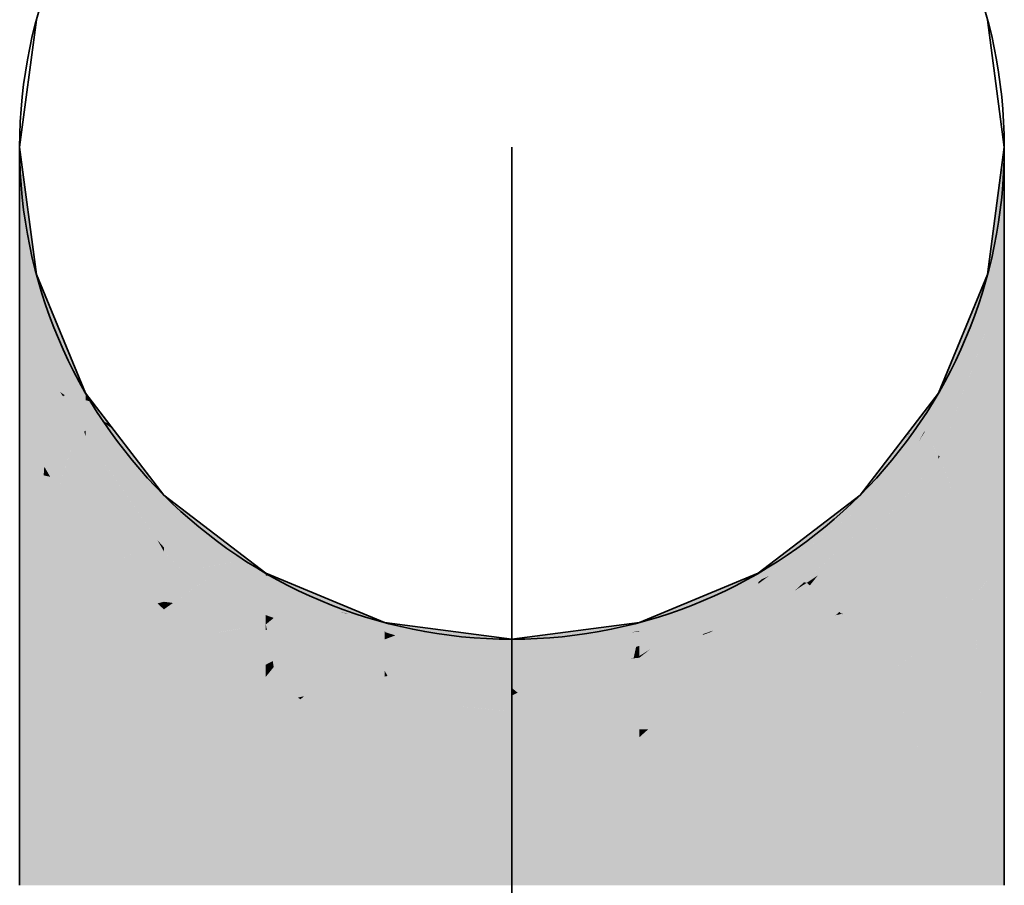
# Model space of a CAD drawing. Extents: x -459 to 541, y -543 to 550.
# Tile 216 of 256: x -279.77 to -278.01, y 484.73 to 486.27. Entities that reach past the tile are written whole.
import ezdxf

# ---------------------------------------------------------------- set-up
doc = ezdxf.new("R2010")
doc.units = 0
doc.layers.get('0').update_dxf_attribs({"lineweight": 35})
doc.layers.add('0-Shading', color=7, linetype='Continuous', lineweight=35)
doc.layers.add('H_Vorlauf', color=1, linetype='Continuous', lineweight=35, true_color=0xff0000)

# ---------------------------------------------------------------- blocks, each defined once
blk = doc.blocks.new('3D-Ansicht-A07ALAKT1N', base_point=(-428.9481, 427.085))
at = {"layer": '0-Shading', "color": 16, "true_color": 0x810000}
for points in [[(-279.7379, 485.8193), (-279.7679, 486.047), (-279.7379, 485.782), (-279.7679, 486.002)], [(-278.0078, 486.0269), (-278.0078, 486.047), (-278.0378, 485.7946), (-278.0378, 485.8193)], [(-278.0078, 486.002), (-278.0078, 486.0269), (-278.0378, 485.782), (-278.0378, 485.7946)]]:
    blk.add_solid(points, dxfattribs=at)
at = {"layer": '0-Shading', "color": 16, "true_color": 0x850000}
for points in [[(-279.7379, 485.782), (-279.7679, 486.002), (-279.7379, 485.6729), (-279.7679, 485.8702)], [(-278.0078, 485.9818), (-278.0078, 486.002), (-278.0378, 485.7249), (-278.0378, 485.782)], [(-278.0378, 485.6729), (-278.0078, 485.9818), (-278.0286, 485.8044)], [(-278.0378, 485.6729), (-278.0244, 485.7613), (-278.0078, 485.9818), (-278.0078, 485.901)], [(-278.0244, 485.7613), (-278.0078, 485.8702), (-278.0078, 485.901)], [(-279.7239, 485.7856), (-279.7379, 485.8193), (-279.7379, 485.782)], [(-278.1258, 485.577), (-278.0378, 485.7946), (-278.0624, 485.76), (-278.0378, 485.8193)], [(-278.0378, 485.7249), (-278.0378, 485.6729), (-278.0286, 485.8044)], [(-279.6993, 485.7263), (-279.7239, 485.7856), (-279.7216, 485.7474), (-279.7379, 485.782)], [(-279.7216, 485.7474), (-279.7379, 485.782), (-279.7239, 485.7496)], [(-278.0378, 485.782), (-278.0378, 485.7946), (-278.1258, 485.577)], [(-279.6993, 485.6922), (-279.6903, 485.6805), (-279.7239, 485.7496), (-279.7216, 485.7474)], [(-279.7216, 485.7474), (-279.6903, 485.6805), (-279.6993, 485.7263), (-279.6689, 485.6528)], [(-278.1258, 485.577), (-278.0624, 485.76), (-278.1258, 485.607)], [(-279.6689, 485.6212), (-279.65, 485.5944), (-279.6993, 485.6922), (-279.6903, 485.6805)], [(-279.6903, 485.6805), (-279.65, 485.5944), (-279.6689, 485.6528), (-279.65, 485.607)], [(-279.65, 485.577), (-279.65, 485.5944), (-279.6689, 485.6212)]]:
    blk.add_solid(points, dxfattribs=at)
at = {"layer": '0-Shading', "color": 16, "true_color": 0x890000}
for points in [[(-279.7379, 485.6729), (-279.7679, 485.8702), (-279.7379, 485.4994), (-279.7679, 485.6604)], [(-278.0378, 485.6242), (-278.0078, 485.8702), (-278.0244, 485.7613)], [(-278.0378, 485.6242), (-278.0159, 485.6507), (-278.0078, 485.8702), (-278.0078, 485.7394)], [(-278.0244, 485.7613), (-278.0378, 485.6729), (-278.0378, 485.6242)], [(-278.0159, 485.6507), (-278.0078, 485.6604), (-278.0078, 485.7394)], [(-278.0219, 485.5851), (-278.0078, 485.6604), (-278.0159, 485.6507)], [(-278.0378, 485.4994), (-278.0219, 485.5851), (-278.0378, 485.6242), (-278.0159, 485.6507)], [(-279.638, 485.5914), (-279.65, 485.607), (-279.65, 485.5944)], [(-278.1577, 485.5414), (-278.1258, 485.577), (-278.1816, 485.5342), (-278.1258, 485.607)], [(-279.638, 485.562), (-279.65, 485.5944), (-279.65, 485.577)], [(-279.638, 485.562), (-279.6084, 485.5529), (-279.65, 485.5944), (-279.638, 485.5914)], [(-278.1529, 485.5429), (-278.1258, 485.577), (-278.1577, 485.5414)], [(-279.638, 485.562), (-279.6, 485.5419), (-279.6212, 485.5568)], [(-279.638, 485.562), (-279.5101, 485.401), (-279.6, 485.5419), (-279.5101, 485.4248)], [(-279.6, 485.5419), (-279.6084, 485.5529), (-279.6212, 485.5568)], [(-278.2656, 485.4115), (-278.2656, 485.401), (-278.1577, 485.5414), (-278.1529, 485.5429)], [(-278.2656, 485.4115), (-278.1577, 485.5414), (-278.2312, 485.4596)], [(-278.2312, 485.4596), (-278.1577, 485.5414), (-278.1768, 485.5357)], [(-278.1816, 485.5342), (-278.2212, 485.4827), (-278.1776, 485.5354), (-278.1795, 485.5324)], [(-278.1768, 485.5357), (-278.1795, 485.5324), (-278.1839, 485.5257)], [(-278.1795, 485.5324), (-278.1768, 485.5357), (-278.1776, 485.5354)], [(-278.1795, 485.5324), (-278.2212, 485.4827), (-278.2312, 485.4596), (-278.2656, 485.4213)], [(-278.1795, 485.5324), (-278.2312, 485.4596), (-278.1839, 485.5257)], [(-278.2212, 485.4827), (-278.2656, 485.4248), (-278.2656, 485.4213)], [(-278.2656, 485.4213), (-278.2656, 485.4115), (-278.2312, 485.4596)]]:
    blk.add_solid(points, dxfattribs=at)
at = {"layer": '0-Shading', "color": 14, "true_color": 0x920000}
for points in [[(-279.7239, 485.7496), (-279.7379, 485.782), (-279.7379, 485.6729)], [(-278.1258, 485.577), (-278.1237, 485.4944), (-278.0378, 485.782), (-278.0457, 485.7038)], [(-278.0457, 485.7038), (-278.0378, 485.7249), (-278.0378, 485.782)], [(-279.6993, 485.6922), (-279.7239, 485.7496), (-279.7216, 485.6484), (-279.7379, 485.6729)], [(-278.1233, 485.4942), (-278.0378, 485.6729), (-278.1237, 485.4944), (-278.0378, 485.7249)], [(-279.6993, 485.6922), (-279.7216, 485.6484), (-279.6876, 485.6035), (-279.6958, 485.6093)], [(-279.6993, 485.6922), (-279.6876, 485.6035), (-279.6689, 485.6212)], [(-279.7216, 485.6484), (-279.7379, 485.6729), (-279.7239, 485.6438)], [(-279.7239, 485.6438), (-279.7133, 485.6216), (-279.7216, 485.6484), (-279.6958, 485.6093)], [(-279.7133, 485.6216), (-279.6993, 485.5924), (-279.6958, 485.6093), (-279.6903, 485.601)], [(-279.6958, 485.6093), (-279.6903, 485.601), (-279.6876, 485.6035)], [(-279.6689, 485.6212), (-279.6876, 485.6035), (-279.65, 485.577)], [(-279.6689, 485.5287), (-279.65, 485.5399), (-279.6993, 485.5924), (-279.6903, 485.601)], [(-279.6876, 485.6035), (-279.6903, 485.601), (-279.65, 485.577), (-279.65, 485.5399)], [(-278.1237, 485.4944), (-278.1258, 485.577), (-278.1258, 485.4955)], [(-279.6689, 485.5287), (-279.65, 485.4891), (-279.6528, 485.5382), (-279.65, 485.5307)], [(-279.65, 485.5307), (-279.65, 485.5399), (-279.6528, 485.5382)], [(-278.1258, 485.4891), (-278.1237, 485.4944), (-278.1258, 485.4955)], [(-278.1258, 485.4891), (-278.1233, 485.4942), (-278.1237, 485.4944)]]:
    blk.add_solid(points, dxfattribs=at)
at = {"layer": '0-Shading', "color": 14, "true_color": 0x8c0000}
for points in [[(-279.7379, 485.4994), (-279.7679, 485.6604), (-279.7379, 485.2731), (-279.7679, 485.387)], [(-278.0378, 485.2731), (-278.0078, 485.4899), (-278.0219, 485.5851), (-278.0078, 485.6604)], [(-278.0378, 485.2731), (-278.0219, 485.5851), (-278.0378, 485.4994)], [(-278.0078, 485.4899), (-278.0378, 485.2731), (-278.0219, 485.3338)], [(-278.0078, 485.387), (-278.0078, 485.4899), (-278.0219, 485.3338)], [(-279.3279, 485.281), (-279.3279, 485.2849), (-279.5101, 485.401), (-279.5101, 485.4248)], [(-278.2656, 485.4213), (-278.2656, 485.4248), (-278.4478, 485.2689), (-278.4478, 485.2849)], [(-278.4341, 485.2776), (-278.2656, 485.4213), (-278.4412, 485.2744)], [(-278.2656, 485.4213), (-278.4341, 485.2776), (-278.3823, 485.3145), (-278.4289, 485.28)], [(-278.2656, 485.4213), (-278.3823, 485.3145), (-278.2656, 485.4115)], [(-278.3823, 485.3145), (-278.2656, 485.401), (-278.2656, 485.4115)], [(-279.3322, 485.2839), (-279.5101, 485.401), (-279.4293, 485.3411)], [(-279.3812, 485.3055), (-279.3279, 485.281), (-279.4293, 485.3411), (-279.3322, 485.2839)], [(-279.3279, 485.2659), (-279.3279, 485.281), (-279.3812, 485.3055)], [(-278.4341, 485.2776), (-278.4478, 485.2659), (-278.4289, 485.28)], [(-278.4478, 485.2689), (-278.4478, 485.2659), (-278.4412, 485.2744), (-278.4341, 485.2776)]]:
    blk.add_solid(points, dxfattribs=at)
at = {"layer": '0-Shading', "color": 14, "true_color": 0x9d0000}
for points in [[(-279.7239, 485.6438), (-279.7379, 485.6729), (-279.7379, 485.4994)], [(-278.1015, 485.433), (-278.0378, 485.6242), (-278.1233, 485.4942), (-278.0378, 485.6729)], [(-279.7133, 485.6216), (-279.7239, 485.6438), (-279.725, 485.6327)], [(-279.7379, 485.4994), (-279.7133, 485.6216), (-279.725, 485.6327)], [(-278.0518, 485.4756), (-278.0378, 485.4994), (-278.0422, 485.6111), (-278.0378, 485.6242)], [(-279.7379, 485.4994), (-279.7239, 485.4756), (-279.7133, 485.6216), (-279.6993, 485.5924)], [(-278.1015, 485.433), (-278.0922, 485.4066), (-278.0422, 485.6111), (-278.0518, 485.4756)], [(-279.7239, 485.4756), (-279.6689, 485.5287), (-279.6993, 485.5924)], [(-279.638, 485.562), (-279.65, 485.577), (-279.65, 485.5399)], [(-278.1505, 485.5389), (-278.1258, 485.577), (-278.1529, 485.5429)], [(-278.1258, 485.4955), (-278.1258, 485.577), (-278.1505, 485.5389)], [(-279.65, 485.5399), (-279.5786, 485.4334), (-279.638, 485.562), (-279.5101, 485.401)], [(-279.65, 485.5307), (-279.5851, 485.4365), (-279.65, 485.5399), (-279.5786, 485.4334)], [(-278.2656, 485.3621), (-278.1505, 485.5389), (-278.2656, 485.401), (-278.1529, 485.5429)], [(-278.1505, 485.5389), (-278.1839, 485.4876), (-278.1613, 485.5196), (-278.1997, 485.4574)], [(-278.1505, 485.5389), (-278.1613, 485.5196), (-278.15, 485.5379)], [(-278.1613, 485.5196), (-278.1258, 485.4955), (-278.15, 485.5379)], [(-279.7239, 485.4756), (-279.7133, 485.4575), (-279.6689, 485.5287), (-279.6876, 485.4703)], [(-279.65, 485.4121), (-279.65, 485.4891), (-279.679, 485.497), (-279.6689, 485.5287)], [(-279.65, 485.5307), (-279.65, 485.4891), (-279.6287, 485.4998)], [(-278.126, 485.4957), (-278.1613, 485.5196), (-278.1462, 485.466), (-278.2656, 485.3313)], [(-278.2656, 485.3508), (-278.2656, 485.3313), (-278.1613, 485.5196)], [(-279.65, 485.4891), (-279.5219, 485.3445), (-279.6287, 485.4998)], [(-279.6993, 485.4336), (-279.65, 485.3493), (-279.679, 485.497), (-279.65, 485.4121)], [(-278.1839, 485.4876), (-278.2656, 485.3621), (-278.1997, 485.4574), (-278.2656, 485.3508)], [(-278.1258, 485.4955), (-278.126, 485.4957), (-278.1258, 485.4891), (-278.1462, 485.466)], [(-278.1258, 485.4891), (-278.1044, 485.441), (-278.1233, 485.4942)], [(-278.1258, 485.4891), (-278.1258, 485.3603), (-278.1044, 485.441), (-278.1173, 485.3857)], [(-279.7133, 485.4575), (-279.6993, 485.4336), (-279.6876, 485.4703)], [(-279.5851, 485.4365), (-279.5219, 485.3445), (-279.5786, 485.4334), (-279.5101, 485.3313)], [(-279.5786, 485.4334), (-279.5101, 485.3313), (-279.5101, 485.401)], [(-278.1258, 485.3493), (-278.0922, 485.4066), (-278.1258, 485.3603), (-278.1015, 485.433)], [(-278.1173, 485.3857), (-278.1015, 485.433), (-278.1044, 485.441)]]:
    blk.add_solid(points, dxfattribs=at)
at = {"layer": '0-Shading', "color": 14, "true_color": 0xa60000}
for points in [[(-279.7239, 485.4756), (-279.7379, 485.4994), (-279.7379, 485.2731)], [(-278.0518, 485.4756), (-278.0644, 485.2411), (-278.0378, 485.4994), (-278.0518, 485.2563)], [(-278.0518, 485.2563), (-278.0378, 485.2731), (-278.0378, 485.4994)], [(-279.7133, 485.4575), (-279.7239, 485.4756), (-279.725, 485.46)], [(-278.0518, 485.4756), (-278.0922, 485.4066), (-278.071, 485.2805)], [(-278.0644, 485.2411), (-278.0518, 485.4756), (-278.071, 485.2805)], [(-279.7379, 485.2731), (-279.7133, 485.4575), (-279.725, 485.46)], [(-279.7379, 485.2731), (-279.7239, 485.2563), (-279.7133, 485.4575), (-279.6993, 485.4336)], [(-279.65, 485.167), (-279.65, 485.3493), (-279.7239, 485.2563), (-279.6993, 485.4336)], [(-279.4293, 485.3411), (-279.5101, 485.401), (-279.5101, 485.3313)], [(-278.2656, 485.401), (-278.4478, 485.2102), (-278.3217, 485.3153)], [(-278.2656, 485.401), (-278.3411, 485.345), (-278.4478, 485.2102), (-278.4135, 485.2649)], [(-278.3217, 485.3153), (-278.2656, 485.3621), (-278.2656, 485.401)], [(-278.1258, 485.1906), (-278.0922, 485.4066), (-278.1258, 485.3493)], [(-278.1258, 485.1906), (-278.1032, 485.2704), (-278.0922, 485.4066), (-278.084, 485.3582)], [(-278.2656, 485.3621), (-278.366, 485.2689), (-278.3411, 485.2811), (-278.3609, 485.268)], [(-278.2656, 485.3621), (-278.3411, 485.2811), (-278.2656, 485.3508)], [(-278.3306, 485.3018), (-278.2656, 485.3621), (-278.3217, 485.3153)], [(-278.1032, 485.2704), (-278.0819, 485.3456), (-278.084, 485.3582)], [(-279.4514, 485.2923), (-279.3812, 485.3055), (-279.5101, 485.3313), (-279.4293, 485.3411)], [(-278.3411, 485.345), (-278.3823, 485.3145), (-278.4135, 485.2649)], [(-278.2656, 485.3508), (-278.3411, 485.2811), (-278.2656, 485.3441), (-278.3215, 485.2942)], [(-278.3215, 485.2942), (-278.2656, 485.3313), (-278.2656, 485.3441)], [(-278.0644, 485.2411), (-278.0819, 485.3456), (-278.1258, 485.167), (-278.1258, 485.1906)], [(-279.3279, 485.2456), (-279.3279, 485.2659), (-279.3869, 485.3044), (-279.3812, 485.3055)], [(-278.3823, 485.2538), (-278.3306, 485.3018), (-278.4478, 485.2102), (-278.3217, 485.3153)], [(-278.4478, 485.2447), (-278.4478, 485.2268), (-278.3823, 485.3145), (-278.4135, 485.2649)], [(-278.4167, 485.2778), (-278.3823, 485.3145), (-278.4289, 485.28)], [(-279.3869, 485.3044), (-279.4514, 485.2923), (-279.3405, 485.2582), (-279.4293, 485.2776)], [(-279.4293, 485.2776), (-279.3279, 485.2102), (-279.3405, 485.2582), (-279.3279, 485.2456)], [(-278.4478, 485.2447), (-278.4167, 485.2778), (-278.4478, 485.2659), (-278.4289, 485.28)], [(-278.4478, 485.2268), (-278.4478, 485.2102), (-278.4135, 485.2649)], [(-278.366, 485.2689), (-278.3823, 485.2538), (-278.3609, 485.268)]]:
    blk.add_solid(points, dxfattribs=at)
at = {"layer": '0-Shading', "color": 14, "true_color": 0xaf0000}
for points in [[(-279.65, 485.4891), (-279.65, 485.4121), (-279.5219, 485.3445), (-279.6078, 485.3477)], [(-278.2656, 485.2407), (-278.2656, 485.2204), (-278.2082, 485.349), (-278.1258, 485.4891)], [(-278.1258, 485.4891), (-278.2656, 485.2204), (-278.1757, 485.3032)], [(-278.2082, 485.349), (-278.1258, 485.4891), (-278.1462, 485.466)], [(-278.1258, 485.4891), (-278.1757, 485.3032), (-278.1258, 485.3603), (-278.1462, 485.3304)], [(-278.1941, 485.3756), (-278.1462, 485.466), (-278.1592, 485.4513)], [(-278.2656, 485.3313), (-278.1941, 485.3756), (-278.1592, 485.4513)], [(-279.6303, 485.3821), (-279.65, 485.4121), (-279.65, 485.3493)], [(-279.6078, 485.3477), (-279.6303, 485.3821), (-279.65, 485.3493)], [(-278.2656, 485.3313), (-278.2656, 485.2515), (-278.1941, 485.3756), (-278.2082, 485.349)], [(-278.1462, 485.3304), (-278.1258, 485.3493), (-278.1258, 485.3603)], [(-279.5964, 485.3051), (-279.65, 485.3493), (-279.6, 485.3032)], [(-279.6078, 485.3477), (-279.65, 485.3493), (-279.5841, 485.3116), (-279.5964, 485.3051)], [(-279.5218, 485.3444), (-279.5219, 485.3445), (-279.5841, 485.3116), (-279.6078, 485.3477)], [(-279.5964, 485.3051), (-279.5101, 485.234), (-279.5218, 485.3444), (-279.5101, 485.3242)], [(-279.5101, 485.3242), (-279.5101, 485.3313), (-279.5219, 485.3445)], [(-278.2656, 485.2515), (-278.2656, 485.2407), (-278.2082, 485.349)], [(-279.5217, 485.2311), (-279.5101, 485.234), (-279.6, 485.3032), (-279.5964, 485.3051)], [(-279.5101, 485.2204), (-279.5101, 485.234), (-279.5217, 485.2311)], [(-279.1138, 485.1808), (-279.1156, 485.181), (-279.1156, 485.18)], [(-279.087, 485.1774), (-279.1138, 485.1808), (-279.0887, 485.1767), (-279.1156, 485.18)], [(-279.0887, 485.1767), (-279.1156, 485.18), (-279.0962, 485.1739)], [(-279.0962, 485.1739), (-279.1156, 485.18), (-279.1156, 485.1666)], [(-279.1156, 485.134), (-279.041, 485.1565), (-279.1156, 485.1666), (-279.0962, 485.1739)], [(-279.0962, 485.1739), (-279.041, 485.1565), (-279.0887, 485.1767), (-279.0069, 485.1667)], [(-278.9605, 485.1613), (-279.087, 485.1774), (-278.9614, 485.1611), (-279.0887, 485.1767)], [(-279.041, 485.1565), (-279.0148, 485.1482), (-279.0069, 485.1667), (-278.9614, 485.1611)], [(-278.77, 485.167), (-278.8262, 485.1599), (-278.8086, 485.1477), (-278.8878, 485.1299)], [(-278.7958, 485.1316), (-278.6833, 485.1758), (-278.8425, 485.1308), (-278.8086, 485.1477)], [(-278.6748, 485.1791), (-278.77, 485.167), (-278.6833, 485.1758), (-278.8086, 485.1477)], [(-278.7958, 485.1316), (-278.7313, 485.1425), (-278.6833, 485.1758), (-278.6601, 485.181)], [(-278.7313, 485.1425), (-278.666, 485.1534), (-278.6601, 485.181)], [(-278.6833, 485.1758), (-278.6601, 485.181), (-278.6748, 485.1791)], [(-278.6601, 485.1552), (-278.6601, 485.181), (-278.666, 485.1534)], [(-279.1156, 485.134), (-279.0148, 485.1482), (-279.041, 485.1565)], [(-279.0148, 485.1482), (-279.1156, 485.134), (-279.087, 485.1308)], [(-279.0148, 485.1482), (-279.087, 485.1308), (-278.9643, 485.1322), (-279.0057, 485.1215)], [(-278.8878, 485.152), (-278.9614, 485.1611), (-278.9643, 485.1322), (-279.0148, 485.1482)], [(-278.9643, 485.1322), (-278.9495, 485.1276), (-278.8878, 485.152), (-278.9183, 485.1309)], [(-278.9614, 485.1611), (-278.8878, 485.152), (-278.9605, 485.1613)], [(-278.8878, 485.1342), (-278.8878, 485.152), (-278.9183, 485.1309)], [(-278.8262, 485.1599), (-278.8878, 485.152), (-278.8878, 485.1299)], [(-278.8086, 485.1477), (-278.8878, 485.1299), (-278.8425, 485.1308)], [(-278.7335, 485.1327), (-278.666, 485.1534), (-278.7498, 485.1324), (-278.7313, 485.1425)], [(-278.6703, 485.1339), (-278.666, 485.1534), (-278.7335, 485.1327)], [(-278.6601, 485.1372), (-278.6601, 485.1552), (-278.6703, 485.1339), (-278.666, 485.1534)], [(-278.9643, 485.1322), (-279.0057, 485.1215), (-278.9495, 485.1276)], [(-278.9495, 485.1276), (-278.9313, 485.1218), (-278.9183, 485.1309)], [(-278.8878, 485.1299), (-278.8878, 485.1342), (-278.9313, 485.1218), (-278.9183, 485.1309)], [(-278.9313, 485.1218), (-278.8878, 485.1081), (-278.8878, 485.1299)], [(-278.7958, 485.1316), (-278.8425, 485.1308), (-278.8425, 485.1133), (-278.8878, 485.1081)], [(-278.8425, 485.1308), (-278.8878, 485.1299), (-278.8878, 485.1081)], [(-278.7498, 485.1324), (-278.7958, 485.1316), (-278.77, 485.1215), (-278.8425, 485.1133)], [(-278.7313, 485.1425), (-278.7958, 485.1316), (-278.7498, 485.1324)], [(-278.77, 485.1215), (-278.6748, 485.1324), (-278.7335, 485.1327), (-278.6703, 485.1339)], [(-278.7335, 485.1327), (-278.7498, 485.1324), (-278.77, 485.1215)], [(-278.6748, 485.1324), (-278.6601, 485.134), (-278.6703, 485.1339)], [(-278.6703, 485.1339), (-278.6601, 485.134), (-278.6601, 485.1372)], [(-279.0057, 485.1215), (-278.9605, 485.1164), (-278.9495, 485.1276), (-278.9313, 485.1218)], [(-278.9605, 485.1164), (-278.8878, 485.1081), (-278.9313, 485.1218)]]:
    blk.add_solid(points, dxfattribs=at)
at = {"layer": '0-Shading', "color": 14, "true_color": 0x8f0000}
for points in [[(-279.7379, 485.2731), (-279.7679, 485.387), (-279.7379, 485.0097), (-279.7679, 485.0687)], [(-278.0078, 485.0687), (-278.0078, 485.387), (-278.0378, 485.0097), (-278.0219, 485.3338)], [(-278.0219, 485.3338), (-278.0378, 485.2731), (-278.0378, 485.0097)]]:
    blk.add_solid(points, dxfattribs=at)
at = {"layer": '0-Shading', "color": 12, "true_color": 0xbd0000}
for points in [[(-279.6, 485.3032), (-279.65, 485.3493), (-279.65, 485.167)], [(-278.1462, 485.3304), (-278.2471, 485.1376), (-278.1258, 485.3493), (-278.2462, 485.1367)], [(-278.1258, 485.3493), (-278.2462, 485.1367), (-278.1733, 485.1451), (-278.2291, 485.1192)], [(-278.1522, 485.1548), (-278.1258, 485.3493), (-278.1733, 485.1451)], [(-278.1258, 485.3493), (-278.1522, 485.1548), (-278.1258, 485.1906)], [(-279.5101, 485.3242), (-279.4927, 485.3058), (-279.5101, 485.3313), (-279.4542, 485.2942)], [(-279.5101, 485.234), (-279.4662, 485.2777), (-279.5101, 485.3242)], [(-278.3319, 485.2044), (-278.2656, 485.3313), (-278.399, 485.1882), (-278.3415, 485.2668)], [(-278.3415, 485.2668), (-278.2656, 485.3313), (-278.3215, 485.2942)], [(-278.3092, 485.2099), (-278.2656, 485.3313), (-278.3319, 485.2044)], [(-278.2656, 485.3313), (-278.3092, 485.2099), (-278.2656, 485.2515)], [(-278.2082, 485.2119), (-278.1462, 485.3304), (-278.1757, 485.3032)], [(-279.4927, 485.3058), (-279.4662, 485.2777), (-279.4542, 485.2942), (-279.4514, 485.2923)], [(-279.65, 485.167), (-279.5217, 485.2311), (-279.6, 485.3032)], [(-279.4293, 485.2776), (-279.4514, 485.2923), (-279.4514, 485.262), (-279.4662, 485.2777)], [(-278.3411, 485.2811), (-278.3763, 485.2373), (-278.3215, 485.2942), (-278.3415, 485.2668)], [(-278.2656, 485.1023), (-278.2082, 485.2119), (-278.2656, 485.2204), (-278.1757, 485.3032)], [(-279.4662, 485.2777), (-279.5101, 485.234), (-279.4514, 485.262), (-279.4938, 485.2319)], [(-279.4938, 485.2319), (-279.3279, 485.2102), (-279.4293, 485.2776)], [(-278.3411, 485.2811), (-278.3609, 485.268), (-278.3555, 485.2632)], [(-278.3609, 485.268), (-278.3823, 485.2538), (-278.3763, 485.2373), (-278.4478, 485.1765)], [(-278.3823, 485.2538), (-278.4478, 485.2102), (-278.4478, 485.1765)], [(-278.3415, 485.2668), (-278.3763, 485.2373), (-278.399, 485.1882), (-278.4196, 485.1833)], [(-278.3609, 485.268), (-278.3763, 485.2373), (-278.3555, 485.2632)], [(-278.3763, 485.2373), (-278.4478, 485.1765), (-278.4196, 485.1833)], [(-278.2656, 485.2407), (-278.2656, 485.2515), (-278.2987, 485.2124), (-278.3028, 485.216)], [(-278.2656, 485.2407), (-278.2987, 485.2124), (-278.2961, 485.213)], [(-278.2961, 485.213), (-278.2656, 485.2204), (-278.2656, 485.2407)], [(-279.65, 485.167), (-279.6165, 485.1452), (-279.5217, 485.2311), (-279.5576, 485.1868)], [(-279.5101, 485.0759), (-279.5101, 485.2204), (-279.6, 485.1345), (-279.5217, 485.2311)], [(-279.5101, 485.234), (-279.5101, 485.2204), (-279.4998, 485.2277)], [(-279.4938, 485.2319), (-279.5101, 485.234), (-279.4998, 485.2277)], [(-279.4998, 485.2277), (-279.5101, 485.2204), (-279.4421, 485.192), (-279.4542, 485.1901)], [(-279.3279, 485.2102), (-279.4938, 485.2319), (-279.4421, 485.192), (-279.4998, 485.2277)], [(-278.3215, 485.1901), (-278.2656, 485.2204), (-278.2961, 485.213)], [(-279.4196, 485.1782), (-279.3279, 485.2102), (-279.4421, 485.192)], [(-279.3279, 485.2102), (-279.4196, 485.1782), (-279.3279, 485.1935)], [(-278.3319, 485.2044), (-278.399, 485.1882), (-278.3351, 485.1984), (-278.419, 485.1609)], [(-278.3092, 485.2099), (-278.3351, 485.1984), (-278.3411, 485.1794), (-278.3464, 485.1765)], [(-278.2987, 485.2124), (-278.3092, 485.2099), (-278.3215, 485.1901), (-278.3411, 485.1794)], [(-278.3351, 485.1984), (-278.3092, 485.2099), (-278.3319, 485.2044)], [(-278.2987, 485.2124), (-278.3215, 485.1901), (-278.2978, 485.2115)], [(-278.3028, 485.216), (-278.3092, 485.2099), (-278.2987, 485.2124)], [(-278.2961, 485.213), (-278.2987, 485.2124), (-278.2978, 485.2115)], [(-279.6165, 485.1452), (-279.6, 485.1345), (-279.5576, 485.1868)], [(-279.4542, 485.1901), (-279.4293, 485.1765), (-279.4421, 485.192), (-279.4196, 485.1782)], [(-279.4049, 485.1806), (-279.4196, 485.1782), (-279.3279, 485.1837), (-279.3279, 485.1215)], [(-279.3279, 485.1935), (-279.4049, 485.1806), (-279.3279, 485.1837)], [(-278.3464, 485.1765), (-278.3351, 485.1984), (-278.4478, 485.1215), (-278.419, 485.1609)], [(-278.399, 485.1882), (-278.4196, 485.1833), (-278.419, 485.1609), (-278.4478, 485.148)], [(-278.4478, 485.1765), (-278.4478, 485.148), (-278.4196, 485.1833)], [(-278.1522, 485.1548), (-278.1258, 485.167), (-278.1258, 485.1906)], [(-279.4293, 485.1765), (-279.3279, 485.1215), (-279.4196, 485.1782)], [(-278.1592, 485.1452), (-278.1258, 485.167), (-278.1522, 485.1548)], [(-278.419, 485.1609), (-278.4478, 485.148), (-278.4478, 485.1215)], [(-278.1757, 485.1345), (-278.1592, 485.1452), (-278.1733, 485.1451), (-278.1522, 485.1548)], [(-278.2471, 485.1376), (-278.2656, 485.1023), (-278.2462, 485.1367)], [(-278.2412, 485.1316), (-278.2462, 485.1367), (-278.251, 485.1091), (-278.2656, 485.1023)], [(-278.2291, 485.1192), (-278.2412, 485.1316), (-278.251, 485.1091)], [(-278.2291, 485.1192), (-278.2175, 485.1073), (-278.1733, 485.1451), (-278.1757, 485.1345)], [(-278.2291, 485.1192), (-278.251, 485.1091), (-278.2175, 485.1073), (-278.2656, 485.0759)], [(-278.251, 485.1091), (-278.2656, 485.1023), (-278.2656, 485.0759)]]:
    blk.add_solid(points, dxfattribs=at)
at = {"layer": '0-Shading', "color": 14, "true_color": 0xac0000}
for points in [[(-279.7239, 485.2563), (-279.7379, 485.2731), (-279.7379, 485.0097)], [(-278.0378, 485.0097), (-278.0378, 485.2731), (-278.0449, 485.0053), (-278.0644, 485.2411)], [(-279.65, 484.9548), (-279.65, 485.167), (-279.7379, 485.0097), (-279.7239, 485.2563)], [(-279.3279, 485.2659), (-279.3279, 485.2456), (-279.2157, 485.221), (-279.2728, 485.2117)], [(-278.5161, 485.2032), (-278.4478, 485.2659), (-278.6527, 485.1398), (-278.641, 485.1488)], [(-278.4861, 485.2506), (-278.6338, 485.1544), (-278.4478, 485.2659), (-278.641, 485.1488)], [(-278.4478, 485.2659), (-278.5161, 485.2032), (-278.4478, 485.2447)], [(-279.3279, 485.2456), (-279.3279, 485.2102), (-279.2728, 485.2117), (-279.3036, 485.2067)], [(-278.6601, 485.1372), (-278.4861, 485.2506), (-278.6601, 485.1552), (-278.5868, 485.2103)], [(-278.4478, 485.2268), (-278.4478, 485.2447), (-278.545, 485.1768), (-278.5161, 485.2032)], [(-278.064, 485.2361), (-278.0644, 485.2411), (-278.1258, 484.9548), (-278.1258, 485.167)], [(-278.0449, 485.0053), (-278.064, 485.2361), (-278.1258, 484.9548)], [(-279.3036, 485.2067), (-279.1156, 485.18), (-279.2157, 485.221), (-279.1156, 485.181)], [(-278.4478, 485.2268), (-278.545, 485.1768), (-278.5279, 485.1826)], [(-278.4478, 485.2102), (-278.4478, 485.2268), (-278.5279, 485.1826)], [(-279.3036, 485.2067), (-279.3279, 485.2102), (-279.3137, 485.2051)], [(-279.3137, 485.2051), (-279.2415, 485.1792), (-279.3036, 485.2067), (-279.1219, 485.1809)], [(-278.5868, 485.2103), (-278.6601, 485.181), (-278.6601, 485.1552)], [(-278.5161, 485.2032), (-278.6527, 485.1398), (-278.5789, 485.1651)], [(-278.5161, 485.2032), (-278.5789, 485.1651), (-278.545, 485.1768)], [(-278.5341, 485.1792), (-278.4478, 485.2102), (-278.5279, 485.1826)], [(-278.545, 485.1768), (-278.5475, 485.1744), (-278.5279, 485.1826), (-278.5341, 485.1792)], [(-279.2415, 485.1792), (-279.2157, 485.1699), (-279.1219, 485.1809), (-279.1156, 485.18)], [(-279.2157, 485.1699), (-279.1156, 485.134), (-279.1944, 485.1721), (-279.1156, 485.1666)], [(-279.1156, 485.1666), (-279.1156, 485.18), (-279.1944, 485.1721)], [(-278.6601, 485.134), (-278.5868, 485.1603), (-278.6527, 485.1398), (-278.5789, 485.1651)], [(-278.5789, 485.1651), (-278.5868, 485.1603), (-278.545, 485.1768), (-278.5475, 485.1744)], [(-278.6338, 485.1544), (-278.6601, 485.1372), (-278.641, 485.1488)], [(-278.641, 485.1488), (-278.6601, 485.1372), (-278.6527, 485.1398)], [(-278.6601, 485.1372), (-278.6601, 485.134), (-278.6527, 485.1398)]]:
    blk.add_solid(points, dxfattribs=at)
at = {"layer": '0-Shading', "color": 14, "true_color": 0x8e0000}
for points in [[(-279.3156, 485.2798), (-279.3279, 485.2849), (-279.3279, 485.281)], [(-279.3279, 485.281), (-279.3279, 485.2659), (-279.2668, 485.2523)], [(-279.2363, 485.2455), (-279.3279, 485.281), (-279.2668, 485.2523)], [(-279.3156, 485.2798), (-279.3279, 485.281), (-279.2281, 485.2436), (-279.2363, 485.2455)], [(-278.4861, 485.2691), (-278.6601, 485.181), (-278.4478, 485.2777), (-278.5725, 485.2173)], [(-278.5725, 485.2173), (-278.4478, 485.2689), (-278.4478, 485.2777)], [(-278.4861, 485.2691), (-278.4478, 485.2777), (-278.4478, 485.2849)], [(-279.3279, 485.2659), (-279.2157, 485.221), (-279.2668, 485.2523), (-279.1844, 485.2134)], [(-278.6601, 485.181), (-278.4861, 485.2691), (-278.6601, 485.1821)], [(-278.6601, 485.1821), (-278.4894, 485.2675), (-278.6601, 485.197), (-278.4903, 485.2674)], [(-278.4861, 485.2506), (-278.4478, 485.2689), (-278.5868, 485.2103), (-278.5725, 485.2173)], [(-278.4894, 485.2675), (-278.4861, 485.2691), (-278.4903, 485.2674)], [(-278.4478, 485.2659), (-278.4478, 485.2689), (-278.4861, 485.2506)], [(-279.1364, 485.2018), (-279.2668, 485.2523), (-279.1844, 485.2134)], [(-279.1364, 485.2018), (-279.1749, 485.2216), (-279.2668, 485.2523), (-279.2363, 485.2455)], [(-279.2363, 485.2455), (-279.1749, 485.2216), (-279.2281, 485.2436)], [(-279.1944, 485.2159), (-279.2157, 485.221), (-279.1809, 485.2118), (-279.1156, 485.181)], [(-279.1156, 485.191), (-279.1156, 485.197), (-279.1749, 485.2216)], [(-278.5725, 485.2173), (-278.6601, 485.181), (-278.5868, 485.2103)], [(-279.1844, 485.2134), (-279.1944, 485.2159), (-279.1809, 485.2118)], [(-279.1364, 485.2018), (-279.1844, 485.2134), (-279.1207, 485.1936), (-279.1809, 485.2118)], [(-279.1809, 485.2118), (-279.1156, 485.181), (-279.1207, 485.1936), (-279.1156, 485.191)]]:
    blk.add_solid(points, dxfattribs=at)
at = {"layer": '0-Shading', "color": 12, "true_color": 0xd00000}
for points in [[(-279.5101, 485.2204), (-279.5101, 485.194), (-279.4542, 485.1901)], [(-278.2656, 485.2204), (-278.3743, 485.1131), (-278.3387, 485.0617), (-278.4205, 485.0458)], [(-278.3743, 485.1131), (-278.2656, 485.2204), (-278.3215, 485.1901)], [(-278.3055, 485.0681), (-278.2656, 485.2204), (-278.3387, 485.0617)], [(-278.2656, 485.2204), (-278.3055, 485.0681), (-278.2656, 485.1023)], [(-279.5101, 485.194), (-279.5101, 485.0759), (-279.4542, 485.1901), (-279.4293, 485.1765)], [(-278.3411, 485.1794), (-278.4478, 485.0405), (-278.3215, 485.1901), (-278.3743, 485.1131)], [(-279.5101, 485.0759), (-279.3279, 485.0998), (-279.4293, 485.1765), (-279.3279, 485.1215)], [(-278.4478, 485.0405), (-278.3708, 485.1407), (-278.4478, 485.1215), (-278.3464, 485.1765)], [(-278.3708, 485.1407), (-278.3411, 485.1794), (-278.3464, 485.1765)], [(-278.3743, 485.1131), (-278.4478, 485.0405), (-278.4205, 485.0458)], [(-279.3279, 485.0998), (-279.5101, 485.0759), (-279.4293, 485.0449)], [(-279.3279, 485.006), (-279.3279, 485.0998), (-279.4293, 485.0449)], [(-278.3055, 485.0681), (-278.2656, 485.0759), (-278.2656, 485.1023)], [(-278.4205, 485.0458), (-278.4478, 485.006), (-278.3387, 485.0617), (-278.3464, 485.0449)], [(-278.3464, 485.0449), (-278.3215, 485.0545), (-278.3387, 485.0617), (-278.3055, 485.0681)], [(-278.3215, 485.0545), (-278.2656, 485.0759), (-278.3055, 485.0681)], [(-278.4478, 485.0405), (-278.4478, 485.006), (-278.4205, 485.0458)]]:
    blk.add_solid(points, dxfattribs=at)
at = {"layer": '0-Shading', "color": 12, "true_color": 0xc70000}
for points in [[(-279.3137, 485.2051), (-279.3279, 485.2102), (-279.3279, 485.1935)], [(-279.3279, 485.1935), (-279.326, 485.1836), (-279.3137, 485.2051), (-279.2415, 485.1792)], [(-278.4478, 485.2102), (-278.5756, 485.1398), (-278.5013, 485.1469), (-278.6601, 485.0594)], [(-278.5756, 485.1398), (-278.4478, 485.2102), (-278.5341, 485.1792)], [(-278.4478, 485.1765), (-278.4478, 485.2102), (-278.5013, 485.1469)], [(-279.326, 485.1836), (-279.3279, 485.1935), (-279.3279, 485.1837)], [(-279.3279, 485.1837), (-279.3279, 485.1215), (-279.326, 485.1836), (-279.3156, 485.128)], [(-279.2415, 485.1792), (-279.326, 485.1836), (-279.2281, 485.1744), (-279.3156, 485.128)], [(-279.6165, 485.1452), (-279.65, 485.167), (-279.65, 485.1396)], [(-279.3156, 485.128), (-279.3137, 485.1174), (-279.2281, 485.1744), (-279.2157, 485.1699)], [(-279.3137, 485.1174), (-279.1156, 485.134), (-279.2157, 485.1699)], [(-278.5475, 485.1744), (-278.6191, 485.1158), (-278.5341, 485.1792), (-278.5756, 485.1398)], [(-278.5868, 485.1603), (-278.6191, 485.1158), (-278.5475, 485.1744)], [(-278.4478, 485.1765), (-278.5161, 485.1295), (-278.5341, 485.0963), (-278.5475, 485.0923)], [(-278.4478, 485.1765), (-278.5341, 485.0963), (-278.4478, 485.148)], [(-278.5161, 485.1295), (-278.4478, 485.1765), (-278.5013, 485.1469)], [(-278.1592, 485.1452), (-278.155, 485.033), (-278.1258, 485.167)], [(-278.155, 485.033), (-278.1517, 484.946), (-278.1258, 485.167), (-278.1258, 484.9548)], [(-278.6601, 485.0931), (-278.6601, 485.0822), (-278.5868, 485.1603), (-278.6191, 485.1158)], [(-278.5868, 485.1603), (-278.6601, 485.134), (-278.6601, 485.0931)], [(-278.5868, 485.0808), (-278.5161, 485.1295), (-278.6601, 485.0594), (-278.5013, 485.1469)], [(-278.5341, 485.0963), (-278.4478, 485.1215), (-278.4478, 485.148)], [(-279.65, 484.9548), (-279.6, 485.1345), (-279.65, 485.1396), (-279.6165, 485.1452)], [(-279.5101, 484.9076), (-279.5101, 485.0759), (-279.65, 484.9548), (-279.6, 485.1345)], [(-279.3137, 485.1174), (-279.2281, 485.0923), (-279.1156, 485.134), (-279.1156, 485.1111)], [(-278.5756, 485.1398), (-278.6191, 485.1158), (-278.6601, 485.0594)], [(-278.5161, 485.1295), (-278.5868, 485.0808), (-278.5475, 485.0923)], [(-278.1978, 485.0591), (-278.1592, 485.1452), (-278.2175, 485.1073)], [(-278.1978, 485.0591), (-278.1662, 484.9816), (-278.1592, 485.1452), (-278.155, 485.033)], [(-279.3279, 485.1215), (-279.3137, 485.1174), (-279.3156, 485.128)], [(-278.6601, 485.0822), (-278.6601, 485.0594), (-278.6191, 485.1158)], [(-279.1156, 485.1111), (-279.2281, 485.0923), (-279.1156, 485.1003), (-279.1889, 485.0808)], [(-279.1889, 485.0808), (-279.1156, 485.0594), (-279.1156, 485.1003)], [(-278.2656, 484.9076), (-278.1978, 485.0591), (-278.2656, 485.0759), (-278.2175, 485.1073)], [(-278.2656, 484.9076), (-278.1517, 484.946), (-278.1978, 485.0591)], [(-278.1662, 484.9816), (-278.1517, 484.946), (-278.155, 485.033)]]:
    blk.add_solid(points, dxfattribs=at)
at = {"layer": '0-Shading', "color": 14, "true_color": 0x900000}
for points in [[(-279.0779, 485.1822), (-279.0209, 485.1845), (-279.1156, 485.191), (-279.1156, 485.197)], [(-279.1138, 485.1808), (-279.0779, 485.1822), (-279.1156, 485.181), (-279.1156, 485.191)], [(-278.9605, 485.1766), (-279.0057, 485.1826), (-279.1138, 485.1808), (-279.1044, 485.1812)], [(-279.1044, 485.1812), (-279.075, 485.1816), (-279.0779, 485.1822)], [(-279.075, 485.1816), (-279.0057, 485.1826), (-279.0779, 485.1822), (-279.0209, 485.1845)], [(-278.8262, 485.1599), (-278.6809, 485.1943), (-278.8878, 485.1595), (-278.8262, 485.1751)], [(-278.7194, 485.1852), (-278.8262, 485.1599), (-278.6748, 485.1951), (-278.6601, 485.197)], [(-278.8262, 485.1599), (-278.6748, 485.1791), (-278.6601, 485.197), (-278.6601, 485.1821)], [(-278.6809, 485.1943), (-278.7194, 485.1852), (-278.6748, 485.1951)], [(-278.6748, 485.1791), (-278.6601, 485.181), (-278.6601, 485.1821)], [(-278.9605, 485.1766), (-279.1138, 485.1808), (-279.0544, 485.1772)], [(-279.0544, 485.1772), (-279.1138, 485.1808), (-279.087, 485.1774)], [(-278.8878, 485.167), (-279.0544, 485.1772), (-278.9605, 485.1613), (-279.087, 485.1774)], [(-279.0544, 485.1772), (-278.8878, 485.167), (-278.9605, 485.1766)], [(-278.8878, 485.167), (-278.9605, 485.1613), (-278.8878, 485.1595)], [(-278.8262, 485.1751), (-278.8878, 485.167), (-278.8878, 485.1595)], [(-278.9605, 485.1613), (-278.8878, 485.152), (-278.8878, 485.1595)], [(-278.8262, 485.1599), (-278.8878, 485.1595), (-278.8878, 485.152)], [(-279.7379, 485.0097), (-279.7679, 485.0687), (-279.7379, 484.727), (-279.7679, 484.727)], [(-278.0078, 485.0687), (-278.0378, 485.0097), (-278.0078, 484.727), (-278.0378, 484.727)]]:
    blk.add_solid(points, dxfattribs=at)
at = {"layer": '0-Shading', "color": 12, "true_color": 0xcc0000}
for points in [[(-279.087, 485.1308), (-279.1156, 485.134), (-279.1156, 485.1111)], [(-279.1156, 485.1111), (-279.1104, 485.1013), (-279.087, 485.1308), (-279.0057, 485.1215)], [(-278.8607, 485.0573), (-278.8425, 485.0424), (-278.77, 485.1215), (-278.6748, 485.1324)], [(-278.8425, 485.0424), (-278.77, 485.0491), (-278.6601, 485.134), (-278.6601, 485.0931)], [(-278.8425, 485.0424), (-278.6601, 485.134), (-278.6748, 485.1324)], [(-279.0057, 485.1215), (-279.1104, 485.1013), (-279.0946, 485.0712)], [(-279.0057, 485.1215), (-279.0946, 485.0712), (-278.9605, 485.1164), (-279.087, 485.0567)], [(-279.087, 485.0567), (-278.8878, 485.1081), (-278.9605, 485.1164)], [(-278.8425, 485.1133), (-278.8878, 485.0797), (-278.77, 485.1215), (-278.8777, 485.0713)], [(-278.8425, 485.1133), (-278.8878, 485.1081), (-278.8878, 485.0797)], [(-278.8777, 485.0713), (-278.8607, 485.0573), (-278.77, 485.1215)], [(-279.1104, 485.1013), (-279.1156, 485.1111), (-279.1156, 485.1003)], [(-279.1156, 485.1003), (-279.1156, 485.0594), (-279.1104, 485.1013), (-279.0946, 485.0712)], [(-279.087, 485.0567), (-279.0057, 485.0491), (-278.8878, 485.1081), (-278.8878, 485.0797)], [(-278.8878, 485.0797), (-279.0057, 485.0491), (-278.8878, 485.0666), (-278.9332, 485.0424)], [(-278.8878, 485.0797), (-278.8878, 485.0666), (-278.8777, 485.0713)], [(-278.6601, 485.0931), (-278.77, 485.0491), (-278.6601, 485.0822), (-278.6887, 485.0567)], [(-278.6887, 485.0567), (-278.6601, 485.0594), (-278.6601, 485.0822)], [(-279.1156, 485.0594), (-279.087, 485.0567), (-279.0946, 485.0712)], [(-278.9332, 485.0424), (-278.8878, 485.0381), (-278.8878, 485.0666)], [(-278.8878, 485.0666), (-278.8878, 485.0381), (-278.8777, 485.0713), (-278.8607, 485.0573)], [(-278.8878, 485.0381), (-278.8425, 485.0424), (-278.8607, 485.0573)], [(-279.5101, 484.9076), (-279.65, 484.9548), (-279.5101, 484.727), (-279.65, 484.727)], [(-278.1258, 484.727), (-278.1258, 484.9548), (-278.1517, 484.946)], [(-278.1258, 484.727), (-278.1517, 484.946), (-278.2656, 484.727), (-278.2656, 484.9076)]]:
    blk.add_solid(points, dxfattribs=at)
at = {"layer": '0-Shading', "color": 12, "true_color": 0xdd0000}
for points in [[(-279.3137, 485.1174), (-279.3279, 485.1215), (-279.3279, 485.0998)], [(-279.3137, 485.1174), (-279.3279, 485.0998), (-279.2281, 485.0923), (-279.239, 485.0829)], [(-278.4478, 485.1215), (-278.5758, 485.0519), (-278.5047, 485.006), (-278.6188, 485.006)], [(-278.5758, 485.0519), (-278.4478, 485.1215), (-278.5341, 485.0963)], [(-278.4478, 485.1215), (-278.5047, 485.006), (-278.4478, 485.0405)], [(-279.2596, 485.0651), (-279.239, 485.0829), (-279.2706, 485.0627), (-279.3279, 485.0998)], [(-279.2706, 485.0627), (-279.3279, 485.0998), (-279.3279, 485.0499)], [(-278.5341, 485.0963), (-278.5475, 485.0923), (-278.5758, 485.0519), (-278.6195, 485.028)], [(-279.207, 485.0768), (-279.239, 485.0829), (-279.2596, 485.0651)], [(-279.1804, 485.0041), (-279.1156, 485.0594), (-279.2596, 485.0651), (-279.207, 485.0768)], [(-279.2281, 485.0923), (-279.239, 485.0829), (-279.1889, 485.0808), (-279.207, 485.0768)], [(-279.207, 485.0768), (-279.1156, 485.0594), (-279.1889, 485.0808)], [(-278.5475, 485.0923), (-278.5868, 485.0808), (-278.6195, 485.028), (-278.6601, 485.006)], [(-278.5868, 485.0808), (-278.6601, 485.0594), (-278.6601, 485.006)], [(-279.4293, 485.0449), (-279.5101, 485.0759), (-279.5101, 484.9076)], [(-279.2659, 485.0596), (-279.2706, 485.0627), (-279.3279, 485.006), (-279.3279, 485.0499)], [(-279.3279, 485.006), (-279.2281, 484.9853), (-279.2659, 485.0596), (-279.1804, 485.0041)], [(-279.2659, 485.0596), (-279.2596, 485.0651), (-279.2706, 485.0627)], [(-279.1804, 485.0041), (-279.2596, 485.0651), (-279.2659, 485.0596)], [(-279.1156, 485.0594), (-279.1804, 485.0041), (-279.1156, 485.0295)], [(-278.2656, 484.9076), (-278.2656, 485.0759), (-278.4478, 484.8714), (-278.3215, 485.0545)], [(-279.3279, 484.8714), (-279.3279, 485.006), (-279.5101, 484.9076), (-279.4293, 485.0449)], [(-278.6188, 485.006), (-278.5758, 485.0519), (-278.6443, 485.006), (-278.6195, 485.028)], [(-278.3215, 485.0545), (-278.4478, 485.006), (-278.4478, 484.8714)], [(-279.1804, 485.0041), (-279.1156, 484.962), (-279.1156, 485.0295)], [(-278.6195, 485.028), (-278.6601, 485.006), (-278.6443, 485.006)], [(-278.5047, 485.006), (-278.4478, 485.006), (-278.4478, 485.0405)], [(-278.6601, 484.962), (-278.5341, 484.9881), (-278.6188, 485.006), (-278.5047, 485.006)], [(-278.6443, 485.006), (-278.6601, 485.006), (-278.6601, 484.9919)], [(-278.6188, 485.006), (-278.6443, 485.006), (-278.6601, 484.962), (-278.6601, 484.9919)], [(-278.5341, 484.9881), (-278.4478, 485.006), (-278.5047, 485.006)], [(-279.2281, 484.9853), (-279.1156, 484.962), (-279.1804, 485.0041)]]:
    blk.add_solid(points, dxfattribs=at)
at = {"layer": '0-Shading', "color": 12, "true_color": 0xe30000}
for points in [[(-279.087, 485.0567), (-279.1156, 485.0594), (-279.1156, 485.0295)], [(-278.729, 484.9738), (-278.6601, 485.0594), (-278.7784, 484.9823), (-278.6968, 485.05)], [(-278.6601, 485.0594), (-278.729, 484.9738), (-278.6601, 485.006)], [(-278.6968, 485.05), (-278.6601, 485.0594), (-278.6887, 485.0567)], [(-279.087, 485.0567), (-279.1156, 485.0295), (-279.0057, 485.0491), (-279.0262, 485.0329)], [(-279.0262, 485.0329), (-278.8878, 485.0381), (-279.0057, 485.0491)], [(-278.8425, 485.0424), (-278.8878, 485.0011), (-278.77, 485.0491), (-278.7993, 485.0238)], [(-278.8425, 485.0424), (-278.8878, 485.0381), (-278.8878, 485.0011)], [(-278.6968, 485.05), (-278.7993, 485.0238), (-278.7784, 484.9823), (-278.8358, 484.9922)], [(-278.77, 485.0491), (-278.7993, 485.0238), (-278.6887, 485.0567), (-278.6968, 485.05)], [(-279.0262, 485.0329), (-279.1156, 485.0295), (-279.0572, 485.0084)], [(-279.1156, 485.0295), (-279.1156, 484.962), (-279.0572, 485.0084)], [(-278.8878, 485.0381), (-279.0262, 485.0329), (-278.9595, 484.973), (-279.0572, 485.0084)], [(-278.8878, 485.0381), (-278.9595, 484.973), (-278.8878, 485.0011)], [(-278.7993, 485.0238), (-278.8878, 485.0011), (-278.8358, 484.9922)], [(-279.1156, 484.962), (-279.0057, 484.9548), (-279.0572, 485.0084), (-278.9595, 484.973)], [(-278.729, 484.9738), (-278.6601, 484.962), (-278.6601, 485.006)], [(-278.9595, 484.973), (-278.8878, 484.947), (-278.8878, 485.0011)], [(-278.8878, 485.0011), (-278.8878, 484.947), (-278.8358, 484.9922)], [(-278.8358, 484.9922), (-278.8878, 484.947), (-278.7784, 484.9823), (-278.8152, 484.9518)], [(-279.0057, 484.9548), (-278.8878, 484.947), (-278.9595, 484.973)], [(-278.8152, 484.9518), (-278.77, 484.9548), (-278.7784, 484.9823), (-278.729, 484.9738)], [(-278.77, 484.9548), (-278.6601, 484.962), (-278.729, 484.9738)]]:
    blk.add_solid(points, dxfattribs=at)
at = {"layer": '0-Shading', "color": 14, "true_color": 0xb00000}
for points in [[(-279.65, 484.9548), (-279.7379, 485.0097), (-279.65, 484.727), (-279.7379, 484.727)], [(-278.0378, 484.727), (-278.0378, 485.0097), (-278.0449, 485.0053)], [(-278.0378, 484.727), (-278.0449, 485.0053), (-278.1258, 484.727), (-278.1258, 484.9548)]]:
    blk.add_solid(points, dxfattribs=at)
at = {"layer": '0-Shading', "color": 1, "true_color": 0xec0000}
for points in [[(-279.2281, 484.9853), (-279.3279, 485.006), (-279.3279, 484.8714)], [(-278.4478, 484.8714), (-278.4478, 485.006), (-278.6601, 484.8487), (-278.5341, 484.9881)], [(-279.1156, 484.8487), (-279.1156, 484.962), (-279.3279, 484.8714), (-279.2281, 484.9853)], [(-278.5341, 484.9881), (-278.6601, 484.962), (-278.6601, 484.8487)]]:
    blk.add_solid(points, dxfattribs=at)
at = {"layer": '0-Shading', "color": 1, "true_color": 0xf40000}
for points in [[(-279.0057, 484.9548), (-279.1156, 484.962), (-279.1156, 484.8487)], [(-278.8878, 484.8409), (-278.8878, 484.947), (-279.1156, 484.8487), (-279.0057, 484.9548)], [(-278.6601, 484.8487), (-278.6601, 484.962), (-278.8878, 484.8409), (-278.77, 484.9548)], [(-278.77, 484.9548), (-278.8878, 484.947), (-278.8878, 484.8409)], [(-279.1156, 484.8487), (-279.3279, 484.8714), (-279.1156, 484.727), (-279.3279, 484.727)], [(-278.4478, 484.8714), (-278.6601, 484.8487), (-278.4478, 484.727), (-278.6601, 484.727)]]:
    blk.add_solid(points, dxfattribs=at)
at = {"layer": '0-Shading', "color": 12, "true_color": 0xe40000}
for points in [[(-279.3279, 484.8714), (-279.5101, 484.9076), (-279.3279, 484.727), (-279.5101, 484.727)], [(-278.2656, 484.9076), (-278.4478, 484.8714), (-278.2656, 484.727), (-278.4478, 484.727)]]:
    blk.add_solid(points, dxfattribs=at)
at = {"layer": '0-Shading', "color": 1, "true_color": 0xfc0000}
for points in [[(-278.8878, 484.8409), (-279.1156, 484.8487), (-278.8878, 484.727), (-279.1156, 484.727)], [(-278.6601, 484.8487), (-278.8878, 484.8409), (-278.6601, 484.727), (-278.8878, 484.727)]]:
    blk.add_solid(points, dxfattribs=at)
blk = doc.blocks.new('Rohr - 1703-A07ALC5E1N', base_point=(-395.4702, 471.047))
at = {"color": 0, "linetype": 'ByBlock', "lineweight": -2, "ltscale": 0.35}
blk.add_line((-278.8879, 486.047), (-278.8879, 471.047), dxfattribs=at)
blk = doc.blocks.new('Geometrie-A07ALC6I1N', base_point=(-418.3453, 470.167))
at = {"layer": 'H_Vorlauf', "lineweight": -2}
for p, q in [((-279.7379, 486.2748), (-279.7679, 486.047)), ((-278.0079, 486.047), (-278.0378, 486.2748)), ((-279.7679, 486.047), (-279.7379, 485.8193)), ((-279.7679, 486.047), (-279.7679, 486.002)), ((-278.0378, 485.8193), (-278.0079, 486.047)), ((-278.0079, 486.047), (-278.0079, 486.002)), ((-279.7679, 486.002), (-279.7679, 485.8702)), ((-278.0079, 486.002), (-278.0079, 485.8702)), ((-279.7679, 485.8702), (-279.7679, 485.6604)), ((-278.0079, 485.8702), (-278.0079, 485.6604)), ((-279.7379, 485.8193), (-279.65, 485.607)), ((-278.1257, 485.607), (-278.0378, 485.8193)), ((-279.7679, 485.6604), (-279.7679, 485.387)), ((-278.0079, 485.6604), (-278.0079, 485.387)), ((-279.65, 485.607), (-279.5101, 485.4248)), ((-278.2656, 485.4248), (-278.1257, 485.607)), ((-279.5101, 485.4248), (-279.3279, 485.2849)), ((-278.4479, 485.2849), (-278.2656, 485.4248)), ((-279.7679, 485.387), (-279.7679, 485.0687)), ((-278.0079, 485.387), (-278.0079, 485.0687)), ((-279.3279, 485.2849), (-279.1156, 485.197)), ((-278.6601, 485.197), (-278.4479, 485.2849)), ((-279.1156, 485.197), (-278.8879, 485.167)), ((-278.8879, 485.167), (-278.6601, 485.197)), ((-279.7679, 485.0687), (-279.7679, 484.727)), ((-278.0079, 485.0687), (-278.0079, 484.727))]:
    blk.add_line(p, q, dxfattribs=at)
blk.add_circle((-278.8879, 486.047), 0.88, dxfattribs=at)

msp = doc.modelspace()

# ---------------------------------------------------------------- block references
msp.add_blockref('3D-Ansicht-A07ALAKT1N', (-428.9481, 427.085))
at = {"linetype": 'Continuous', "ltscale": 0.35}
msp.add_blockref('Geometrie-A07ALC6I1N', (-418.3453, 470.167), dxfattribs=at)
at = {"layer": 'H_Vorlauf', "ltscale": 0.35}
msp.add_blockref('Rohr - 1703-A07ALC5E1N', (-395.4702, 471.047), dxfattribs=at)

doc.saveas('drawing.dxf')
